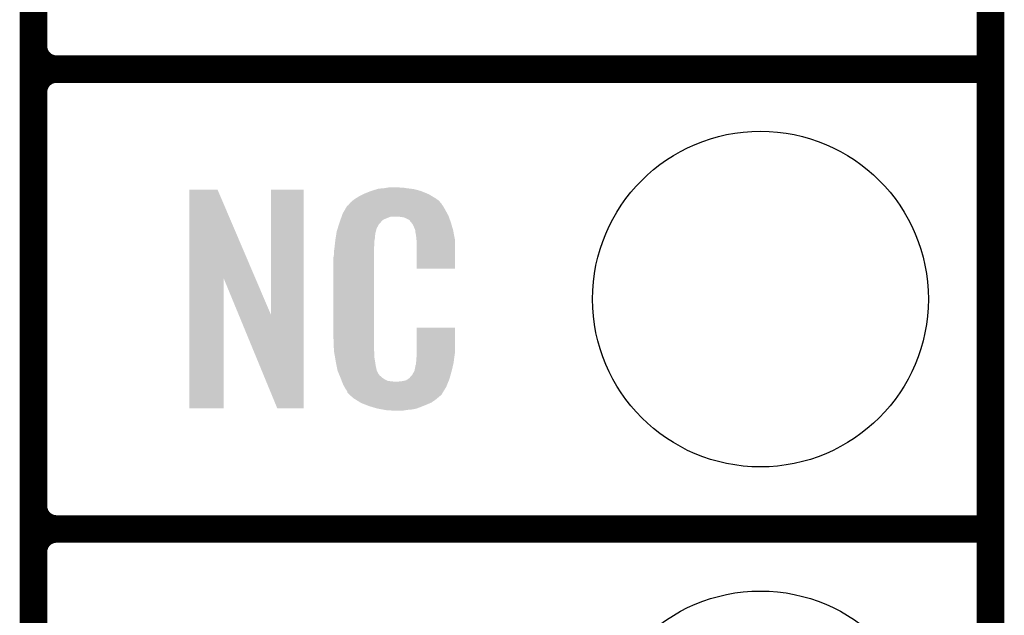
# Model space of a CAD drawing. Extents: x -1.3 to 24.2, y -3.9 to 39.2.
# Tile 15 of 34: x 18.8 to 24.2, y 0.8 to 4.1. Entities that reach past the tile are written whole.
import ezdxf

# ---------------------------------------------------------------- set-up
doc = ezdxf.new("R2010")
doc.units = 0
doc.layers.get('0').update_dxf_attribs({"linetype": 'CONTINUOUS'})
for name, color, linetype in [('LIGHT_5_CLICK_V100_GKO', 5, 'CONTINUOUS'), ('LIGHT_5_CLICK_V100_GTO', 14, 'CONTINUOUS'), ('LIGHT_5_CLICK_V100_GTS', 12, 'CONTINUOUS')]:
    doc.layers.add(name, color=color, linetype=linetype)

# ---------------------------------------------------------------- blocks, each defined once
blk = doc.blocks.new('ROUND_35')
blk.add_circle((0, 0), 0.9271)

msp = doc.modelspace()

# ---------------------------------------------------------------- linework, layer by layer
at = {"layer": 'LIGHT_5_CLICK_V100_GKO', "const_width": 0.1524}
msp.add_lwpolyline([(24.13, -1.27), (24.13, 36.83)], dxfattribs=at)
at = {"layer": 'LIGHT_5_CLICK_V100_GTO', "const_width": 0.1524}
for points in [[(18.8468, -0.5588), (18.8468, 18.3388)], [(18.8468, 3.937), (18.8468, 6.223)], [(18.9738, 3.81), (24.13, 3.81)], [(18.9738, 3.81), (24.13, 3.81)], [(18.8468, 1.397), (18.8468, 3.683)], [(18.9738, 1.27), (24.13, 1.27)], [(18.9738, 1.27), (24.13, 1.27)]]:
    msp.add_lwpolyline(points, dxfattribs=at)
for points in [[(18.8468, 3.937, 0.4142136), (18.9738, 3.81)], [(18.9738, 3.81, 0.4142136), (18.8468, 3.683)], [(18.9738, 3.81, 0.4142136), (18.8468, 3.683)], [(18.8468, 1.397, 0.4142136), (18.9738, 1.27)], [(18.9738, 1.27, 0.4142136), (18.8468, 1.143)], [(18.9738, 1.27, 0.4142136), (18.8468, 1.143)]]:
    msp.add_lwpolyline(points, format="xyb", dxfattribs=at)
at = {"layer": 'LIGHT_5_CLICK_V100_GTO'}
for points in [[(20.78228, 3.15214), (20.79752, 3.15468), (20.90674, 3.15214), (20.891502, 3.15468)], [(20.79752, 3.15468), (20.812762, 3.15722), (20.876262, 3.15468), (20.863562, 3.15722)], [(19.707872, 2.656728), (19.70788, 3.144506), (20.070862, 2.656728), (19.862804, 3.144506)], [(19.70788, 3.144506), (19.707882, 3.14452), (19.862804, 3.144506), (19.707882, 3.14452)], [(20.15744, 2.453748), (20.15746, 3.144498), (20.337766, 2.453748), (20.33778, 3.144498)], [(20.15746, 3.144498), (20.157462, 3.14452), (20.33778, 3.144498), (20.157462, 3.14452)], [(20.626618, 3.096262), (20.642582, 3.10642), (21.06676, 3.096262), (21.04983, 3.10642)], [(20.642582, 3.10642), (20.66798, 3.11912), (21.04983, 3.10642), (21.02866, 3.11912)], [(20.66798, 3.11912), (20.67814, 3.1242), (21.02866, 3.11912), (21.016324, 3.1242)], [(20.67814, 3.1242), (20.703538, 3.13436), (21.016324, 3.1242), (20.991652, 3.13436)], [(20.703538, 3.13436), (20.711158, 3.1369), (20.991652, 3.13436), (20.985482, 3.1369)], [(20.711158, 3.1369), (20.7264, 3.14198), (20.985482, 3.1369), (20.966432, 3.14198)], [(20.7264, 3.14198), (20.743334, 3.14706), (20.966432, 3.14198), (20.947382, 3.14706)], [(20.743334, 3.14706), (20.751802, 3.1496), (20.947382, 3.14706), (20.927062, 3.1496)], [(20.751802, 3.1496), (20.78228, 3.15214), (20.927062, 3.1496), (20.90674, 3.15214)], [(20.562644, 3.02768), (20.576094, 3.05054), (21.12264, 3.02768), (21.109942, 3.05054)], [(20.576094, 3.05054), (20.579086, 3.055622), (21.109942, 3.05054), (21.106132, 3.055622)], [(20.579086, 3.055622), (20.584162, 3.058164), (21.106132, 3.055622), (21.104224, 3.058164)], [(20.584162, 3.058164), (20.58619, 3.0607), (21.104224, 3.058164), (21.102322, 3.0607)], [(20.58619, 3.0607), (20.59025, 3.065776), (21.102322, 3.0607), (21.099782, 3.065776)], [(20.59025, 3.065776), (20.59432, 3.070862), (21.099782, 3.065776), (21.095424, 3.070862)], [(20.59432, 3.070862), (20.608834, 3.08356), (21.095424, 3.070862), (21.084542, 3.08356)], [(20.608834, 3.08356), (20.614642, 3.08864), (21.084542, 3.08356), (21.077432, 3.08864)], [(20.614642, 3.08864), (20.626618, 3.096262), (21.077432, 3.08864), (21.06676, 3.096262)], [(20.542122, 2.979418), (20.547454, 2.994658), (20.77974, 2.979418), (20.817836, 2.994658)], [(20.547454, 2.994658), (20.547456, 2.99466), (20.817836, 2.994658), (20.866098, 2.99466)], [(20.547456, 2.99466), (20.549232, 2.999738), (21.139694, 2.99466), (21.13788, 2.999738)], [(20.549232, 2.999738), (20.55368, 3.012442), (21.13788, 2.999738), (21.130952, 3.012442)], [(20.55368, 3.012442), (20.562644, 3.02768), (21.130952, 3.012442), (21.12264, 3.02768)], [(20.88388, 2.99212), (20.866098, 2.99466), (21.140602, 2.99212), (21.139694, 2.99466)], [(20.896578, 2.98958), (20.88388, 2.99212), (21.141508, 2.98958), (21.140602, 2.99212)], [(20.526272, 2.931158), (20.533492, 2.954018), (20.741638, 2.931158), (20.754338, 2.954018)], [(20.533492, 2.954018), (20.5359, 2.96164), (20.754338, 2.954018), (20.761958, 2.96164)], [(20.5359, 2.96164), (20.536788, 2.96418), (20.761958, 2.96164), (20.764498, 2.96418)], [(20.536788, 2.96418), (20.538564, 2.969256), (20.764498, 2.96418), (20.767038, 2.969256)], [(20.538564, 2.969256), (20.542122, 2.979418), (20.767038, 2.969256), (20.77974, 2.979418)], [(20.921974, 2.976882), (20.896578, 2.98958), (21.146044, 2.976882), (21.141508, 2.98958)], [(20.924518, 2.971804), (20.921974, 2.976882), (21.147856, 2.971804), (21.146044, 2.976882)], [(20.931054, 2.96418), (20.924518, 2.971804), (21.150578, 2.96418), (21.147856, 2.971804)], [(20.939758, 2.954022), (20.931054, 2.96418), (21.153568, 2.954022), (21.150578, 2.96418)], [(20.94992, 2.93116), (20.939758, 2.954022), (21.160292, 2.93116), (21.153568, 2.954022)], [(20.514642, 2.875278), (20.516648, 2.887978), (20.73148, 2.875278), (20.73148, 2.887978)], [(20.516648, 2.887978), (20.518252, 2.898138), (20.73148, 2.887978), (20.73402, 2.898138)], [(20.518252, 2.898138), (20.519054, 2.903218), (20.73402, 2.898138), (20.73402, 2.903218)], [(20.519054, 2.903218), (20.52066, 2.913382), (20.73402, 2.903218), (20.73679, 2.913382)], [(20.52066, 2.913382), (20.526272, 2.931158), (20.73679, 2.913382), (20.741638, 2.931158)], [(20.953984, 2.921002), (20.94992, 2.93116), (21.16328, 2.921002), (21.160292, 2.93116)], [(20.954998, 2.918464), (20.953984, 2.921002), (21.163764, 2.918464), (21.16328, 2.921002)], [(20.955, 2.910842), (20.954998, 2.918464), (21.165216, 2.910842), (21.163764, 2.918464)], [(20.95754, 2.898138), (20.955, 2.910842), (21.167636, 2.898138), (21.165216, 2.910842)], [(20.96008, 2.88036), (20.95754, 2.898138), (21.171022, 2.88036), (21.167636, 2.898138)], [(20.508242, 2.821938), (20.5105, 2.84226), (20.7264, 2.821938), (20.72894, 2.84226)], [(20.5105, 2.84226), (20.512756, 2.862578), (20.72894, 2.84226), (20.72894, 2.862578)], [(20.512756, 2.862578), (20.51304, 2.86512), (20.72894, 2.862578), (20.729448, 2.86512)], [(20.51304, 2.86512), (20.514642, 2.875278), (20.729448, 2.86512), (20.73148, 2.875278)], [(20.961058, 2.867658), (20.96008, 2.88036), (21.17344, 2.867658), (21.171022, 2.88036)], [(20.96262, 2.84734), (20.961058, 2.867658), (21.173436, 2.84734), (21.17344, 2.867658)], [(20.96262, 2.707662), (20.96262, 2.84734), (21.173418, 2.707662), (21.173436, 2.84734)], [(20.50288, 2.771142), (20.50542, 2.783842), (20.7264, 2.771142), (20.7264, 2.783842)], [(20.50542, 2.80162), (20.50796, 2.8194), (20.7264, 2.80162), (20.7264, 2.8194)], [(20.50542, 2.783842), (20.50542, 2.80162), (20.7264, 2.783842), (20.7264, 2.80162)], [(20.50796, 2.8194), (20.508242, 2.821938), (20.7264, 2.8194), (20.7264, 2.821938)], [(20.50288, 2.32156), (20.50288, 2.771142), (20.7264, 2.32156), (20.7264, 2.771142)], [(21.173418, 2.70764), (20.96262, 2.707662), (21.173418, 2.70764), (21.173418, 2.707662)], [(19.70786, 1.935502), (19.707872, 2.656728), (19.895798, 1.935502), (19.89582, 2.656728)], [(19.979456, 2.453748), (19.89582, 2.656728), (20.15744, 2.453748), (20.070862, 2.656728)], [(20.192996, 1.935494), (19.979456, 2.453748), (20.337758, 1.935494), (20.337766, 2.453748)], [(20.96262, 2.24282), (20.96264, 2.382498), (21.17344, 2.24282), (21.17344, 2.382498)], [(20.96264, 2.382498), (20.962642, 2.38252), (21.17344, 2.382498), (20.962642, 2.38252)], [(20.505232, 2.25806), (20.50288, 2.32156), (20.7264, 2.25806), (20.7264, 2.32156)], [(20.50542, 2.252982), (20.505232, 2.25806), (20.727126, 2.252982), (20.7264, 2.25806)], [(20.50763, 2.240278), (20.50542, 2.252982), (20.72894, 2.240278), (20.727126, 2.252982)], [(20.511606, 2.217418), (20.50763, 2.240278), (20.72894, 2.217418), (20.72894, 2.240278)], [(20.961984, 2.22504), (20.96262, 2.230122), (21.1709, 2.22504), (21.171626, 2.230122)], [(20.96262, 2.230122), (20.96262, 2.24282), (21.171626, 2.230122), (21.17344, 2.24282)], [(20.51558, 2.19456), (20.511606, 2.217418), (20.73255, 2.19456), (20.72894, 2.217418)], [(20.520662, 2.16916), (20.51558, 2.19456), (20.73656, 2.16916), (20.73255, 2.19456)], [(20.955002, 2.171704), (20.95754, 2.176784), (21.162234, 2.171704), (21.163428, 2.176784)], [(20.95754, 2.184402), (20.958048, 2.186942), (21.165222, 2.184402), (21.16582, 2.186942)], [(20.95754, 2.176784), (20.95754, 2.184402), (21.163428, 2.176784), (21.165222, 2.184402)], [(20.958048, 2.186942), (20.96008, 2.197102), (21.16582, 2.186942), (21.167174, 2.197102)], [(20.96008, 2.2098), (20.961984, 2.22504), (21.168866, 2.2098), (21.1709, 2.22504)], [(20.96008, 2.197102), (20.96008, 2.2098), (21.167174, 2.197102), (21.168866, 2.2098)], [(20.525234, 2.146298), (20.520662, 2.16916), (20.74164, 2.146298), (20.73656, 2.16916)], [(20.52574, 2.143762), (20.525234, 2.146298), (20.74291, 2.143762), (20.74164, 2.146298)], [(20.533062, 2.12598), (20.52574, 2.143762), (20.751802, 2.12598), (20.74291, 2.143762)], [(20.53411, 2.123436), (20.533062, 2.12598), (20.754342, 2.123436), (20.751802, 2.12598)], [(20.5362, 2.11836), (20.53411, 2.123436), (20.756884, 2.11836), (20.754342, 2.123436)], [(20.927062, 2.11074), (20.937222, 2.120902), (21.146488, 2.11074), (21.14931, 2.120902)], [(20.937222, 2.120902), (20.94992, 2.14376), (21.14931, 2.120902), (21.15566, 2.14376)], [(20.94992, 2.14376), (20.949922, 2.143762), (21.15566, 2.14376), (21.15566, 2.143762)], [(20.949922, 2.143762), (20.955, 2.169162), (21.15566, 2.143762), (21.161636, 2.169162)], [(20.955, 2.169162), (20.955002, 2.171704), (21.161636, 2.169162), (21.162234, 2.171704)], [(20.538292, 2.113278), (20.5362, 2.11836), (20.764502, 2.113278), (20.756884, 2.11836)], [(20.54143, 2.10566), (20.538292, 2.113278), (20.77212, 2.10566), (20.764502, 2.113278)], [(20.54352, 2.10058), (20.54143, 2.10566), (20.779742, 2.10058), (20.77212, 2.10566)], [(20.545474, 2.0955), (20.54352, 2.10058), (20.787362, 2.0955), (20.779742, 2.10058)], [(20.548406, 2.08788), (20.545474, 2.0955), (20.802604, 2.08788), (20.787362, 2.0955)], [(20.55036, 2.0828), (20.548406, 2.08788), (20.848322, 2.0828), (20.802604, 2.08788)], [(20.55622, 2.06756), (20.55036, 2.0828), (21.130408, 2.06756), (21.136684, 2.0828)], [(20.563278, 2.05486), (20.55622, 2.06756), (21.12518, 2.05486), (21.130408, 2.06756)], [(20.848322, 2.0828), (20.858482, 2.082802), (21.136684, 2.0828), (21.136686, 2.082802)], [(20.858482, 2.082802), (20.866104, 2.08534), (21.136686, 2.082802), (21.13773, 2.08534)], [(20.876262, 2.08534), (20.901662, 2.09042), (21.13773, 2.08534), (21.139822, 2.09042)], [(20.901662, 2.09042), (20.914356, 2.098038), (21.139822, 2.09042), (21.14296, 2.098038)], [(20.914356, 2.098038), (20.91436, 2.09804), (21.14296, 2.098038), (21.14296, 2.09804)], [(20.91436, 2.09804), (20.924522, 2.105666), (21.14296, 2.09804), (21.145078, 2.105666)], [(20.924522, 2.105666), (20.927062, 2.11074), (21.145078, 2.105666), (21.146488, 2.11074)], [(20.568922, 2.044698), (20.563278, 2.05486), (21.119082, 2.044698), (21.12518, 2.05486)], [(20.579076, 2.029466), (20.568922, 2.044698), (21.109942, 2.029466), (21.119082, 2.044698)], [(20.57908, 2.024386), (20.579076, 2.029466), (21.106894, 2.024386), (21.109942, 2.029466)], [(20.586704, 2.01676), (20.57908, 2.024386), (21.10232, 2.01676), (21.106894, 2.024386)], [(20.591784, 2.011678), (20.586704, 2.01676), (21.099776, 2.011678), (21.10232, 2.01676)], [(20.59686, 2.006598), (20.591784, 2.011678), (21.093426, 2.006598), (21.099776, 2.011678)], [(20.602786, 2.00152), (20.59686, 2.006598), (21.08708, 2.00152), (21.093426, 2.006598)], [(20.614638, 1.99136), (20.602786, 2.00152), (21.075228, 1.99136), (21.08708, 2.00152)], [(20.622768, 1.98628), (20.614638, 1.99136), (21.069302, 1.98628), (21.075228, 1.99136)], [(20.65122, 1.9685), (20.622768, 1.98628), (21.0439, 1.9685), (21.069302, 1.98628)], [(20.65528, 1.965962), (20.65122, 1.9685), (21.037978, 1.965962), (21.0439, 1.9685)], [(20.687936, 1.95326), (20.65528, 1.965962), (21.00834, 1.95326), (21.037978, 1.965962)], [(19.895798, 1.93548), (19.70786, 1.935502), (19.895798, 1.93548), (19.895798, 1.935502)], [(20.337758, 1.93548), (20.192996, 1.935494), (20.337758, 1.93548), (20.337758, 1.935494)], [(20.701, 1.948178), (20.687936, 1.95326), (20.99527, 1.948178), (21.00834, 1.95326)], [(20.744178, 1.93548), (20.701, 1.948178), (20.962618, 1.93548), (20.99527, 1.948178)], [(20.771274, 1.9304), (20.744178, 1.93548), (20.939758, 1.9304), (20.962618, 1.93548)], [(20.78482, 1.92786), (20.771274, 1.9304), (20.91182, 1.92786), (20.939758, 1.9304)], [(20.800058, 1.92532), (20.78482, 1.92786), (20.896578, 1.92532), (20.91182, 1.92786)], [(20.827998, 1.92278), (20.817838, 1.92532), (20.881338, 1.92278), (20.896578, 1.92532)]]:
    msp.add_solid(points, dxfattribs=at)

# ---------------------------------------------------------------- block references
at = {"layer": 'LIGHT_5_CLICK_V100_GTS'}
for p in [(22.86, 2.54), (22.86, 0)]:
    msp.add_blockref('ROUND_35', p, dxfattribs=at)

doc.saveas('drawing.dxf')
